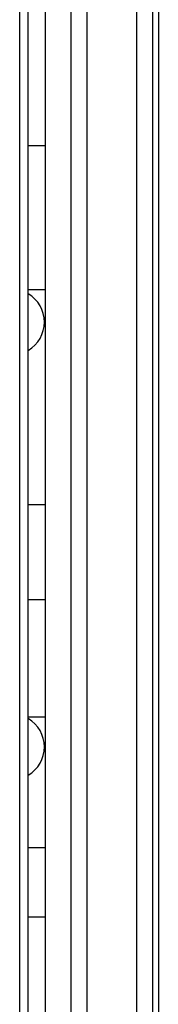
# Model space of a CAD drawing. Extents: x 2664 to 3343, y -1898 to 249.
# Tile 38 of 91: x 2801 to 2805, y -1556 to -1526. Entities that reach past the tile are written whole.
import ezdxf

# ---------------------------------------------------------------- set-up
doc = ezdxf.new("R2010")
doc.units = 0
doc.layers.add('可見__ISO_', color=7, linetype='CONTINUOUS')
doc.layers.add('窄部可見__ISO_', color=7, linetype='CONTINUOUS')

msp = doc.modelspace()

# ---------------------------------------------------------------- linework, layer by layer
at = {"layer": '可見__ISO_'}
for p, q in [((2805.071, -1479.674), (2805.071, -1653.674)), ((2801.595, -1486.646), (2801.595, -1648.701)), ((2800.809, -1488.673), (2800.809, -1646.673)), ((2801.071, -1646.673), (2801.071, -1488.673)), ((2801.071, -1529.765), (2801.595, -1529.765)), ((2801.071, -1534.177), (2801.595, -1534.177)), ((2801.071, -1540.759), (2801.595, -1540.759)), ((2801.071, -1543.66), (2801.595, -1543.66)), ((2801.071, -1547.254), (2801.595, -1547.254)), ((2801.071, -1551.254), (2801.595, -1551.254)), ((2801.071, -1553.375), (2801.595, -1553.375))]:
    msp.add_line(p, q, dxfattribs=at)
for centre, start, end in [((2800.571, -1535.174), 300.0131, 59.9873), ((2800.571, -1548.174), 300.016, 59.9844)]:
    msp.add_arc(centre, 1, start, end, dxfattribs=at)
at = {"layer": '窄部可見__ISO_'}
for p, q in [((2804.4, -1479.857), (2804.4, -1653.503)), ((2804.9, -1653.503), (2804.9, -1479.844)), ((2802.382, -1485.859), (2802.382, -1649.489)), ((2802.882, -1649.489), (2802.882, -1485.859))]:
    msp.add_line(p, q, dxfattribs=at)

doc.saveas('drawing.dxf')
